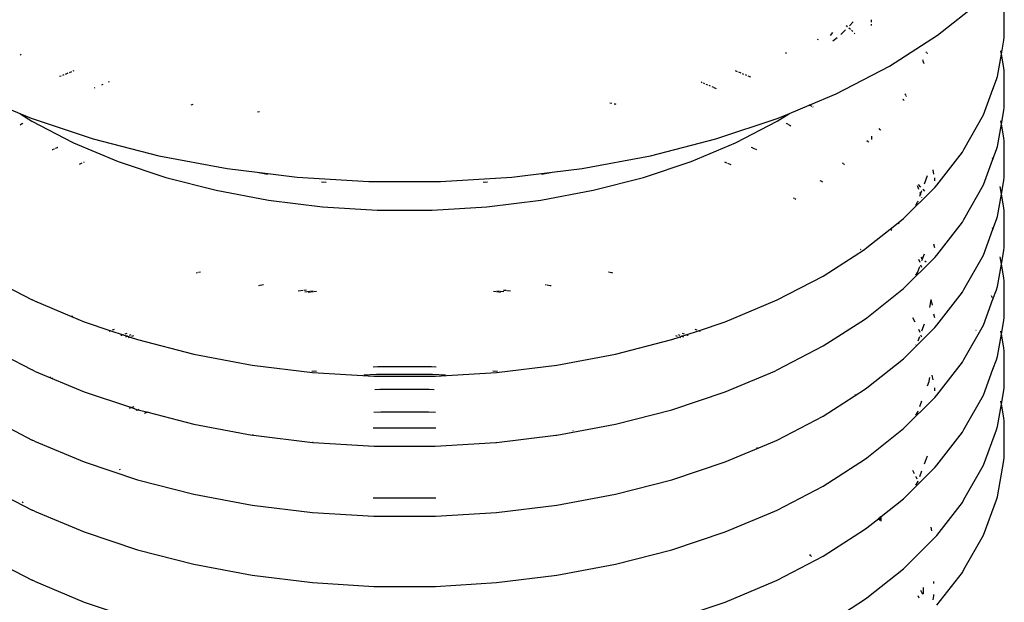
# Model space of a CAD drawing. Extents: x -19547 to -11561, y 2096 to 5601.
# Tile 139 of 168: x -13835 to -13812, y 3187 to 3201. Entities that reach past the tile are written whole.
import ezdxf

# ---------------------------------------------------------------- set-up
doc = ezdxf.new("R2010")
doc.units = 0
doc.header["$MEASUREMENT"] = 0
doc.layers.get('0').update_dxf_attribs({"linetype": 'CONTINUOUS'})
doc.layers.add('TANK-SLOPE', color=2, linetype='CONTINUOUS')

# ---------------------------------------------------------------- blocks, each defined once
blk = doc.blocks.new('8-10 TANKS')
for p, q in [((-75.563, 88.947), (-75.071, 89.338)), ((-74.785, 88.925), (-74.785, 89.348)), ((-76.339, 89.127), (-76.339, 89.1)), ((-76.692, 88.956), (-76.639, 89.009)), ((-76.615, 89.045), (-76.631, 89.057)), ((-76.578, 89.015), (-76.597, 89.03)), ((-76.59, 89.058), (-76.546, 89.102)), ((-76.552, 88.99), (-76.569, 89.007)), ((-76.338, 89.075), (-76.338, 89.062)), ((-76.952, 88.893), (-76.962, 88.898)), ((-76.811, 88.943), (-76.784, 88.978)), ((-76.783, 88.882), (-76.736, 88.92)), ((-76.527, 88.964), (-76.535, 88.973)), ((-76.123, 88.588), (-75.563, 88.947)), ((-74.789, 88.888), (-74.785, 88.925)), ((-74.818, 88.728), (-74.789, 88.888)), ((-86.253, 88.723), (-86.264, 88.716)), ((-77.326, 88.736), (-77.335, 88.742)), ((-75.696, 88.749), (-75.701, 88.754)), ((-75.681, 88.734), (-75.694, 88.747)), ((-75.676, 88.729), (-75.678, 88.731)), ((-74.865, 88.467), (-74.818, 88.728)), ((-74.818, 88.728), (-74.825, 88.765)), ((-74.789, 88.568), (-74.818, 88.728)), ((-76.745, 88.264), (-76.123, 88.588)), ((-75.733, 88.65), (-75.736, 88.659)), ((-75.722, 88.621), (-75.731, 88.646)), ((-75.719, 88.613), (-75.721, 88.617)), ((-74.785, 88.531), (-74.789, 88.568)), ((-85.787, 88.47), (-85.803, 88.464)), ((-85.754, 88.484), (-85.771, 88.477)), ((-85.707, 88.504), (-85.738, 88.491)), ((-85.664, 88.522), (-85.692, 88.51)), ((-85.639, 88.532), (-85.651, 88.527)), ((-77.896, 88.522), (-77.92, 88.532)), ((-77.853, 88.504), (-77.882, 88.516)), ((-77.821, 88.491), (-77.837, 88.497)), ((-77.789, 88.477), (-77.805, 88.484)), ((-77.74, 88.457), (-77.772, 88.47)), ((-74.918, 88.319), (-74.877, 88.43)), ((-74.877, 88.43), (-74.865, 88.467)), ((-74.785, 88.107), (-74.785, 88.531)), ((-85.391, 88.334), (-85.402, 88.33)), ((-85.298, 88.373), (-85.315, 88.366)), ((-85.225, 88.404), (-85.238, 88.398)), ((-78.308, 88.393), (-78.321, 88.398)), ((-78.277, 88.38), (-78.293, 88.387)), ((-78.244, 88.366), (-78.261, 88.373)), ((-78.21, 88.352), (-78.227, 88.359)), ((-78.174, 88.337), (-78.192, 88.344)), ((-78.141, 88.323), (-78.168, 88.334)), ((-75.029, 88.017), (-74.918, 88.319)), ((-74.918, 88.319), (-74.919, 88.322)), ((-74.916, 88.313), (-74.918, 88.319)), ((-77.059, 88.132), (-76.745, 88.264)), ((-75.972, 88.205), (-75.974, 88.207)), ((-75.96, 88.195), (-75.97, 88.203)), ((-75.935, 88.251), (-75.942, 88.262)), ((-75.929, 88.239), (-75.933, 88.248)), ((-75.924, 88.231), (-75.927, 88.236)), ((-86.5, 88.132), (-86.268, 88.035)), ((-84.248, 88.14), (-84.272, 88.133)), ((-79.362, 88.15), (-79.386, 88.154)), ((-79.321, 88.142), (-79.337, 88.145)), ((-79.311, 88.14), (-79.321, 88.142)), ((-77.291, 88.035), (-77.059, 88.132)), ((-77.024, 88.114), (-77.059, 88.132)), ((-77.014, 88.109), (-77.019, 88.112)), ((-75.957, 88.192), (-75.96, 88.195)), ((-75.951, 88.187), (-75.955, 88.191)), ((-74.789, 88.07), (-74.785, 88.107)), ((-86.268, 88.035), (-86.126, 87.944)), ((-86.268, 88.035), (-86.136, 87.98)), ((-86.136, 87.98), (-85.411, 87.738)), ((-83.472, 88.053), (-83.497, 88.048)), ((-78.148, 87.738), (-77.423, 87.98)), ((-77.433, 87.944), (-77.291, 88.035)), ((-77.423, 87.98), (-77.291, 88.035)), ((-75.255, 87.616), (-75.029, 88.017)), ((-74.818, 87.91), (-74.789, 88.07)), ((-86.243, 87.913), (-86.265, 87.899)), ((-86.232, 87.92), (-86.239, 87.915)), ((-86.126, 87.944), (-85.648, 87.695)), ((-77.911, 87.695), (-77.433, 87.944)), ((-77.321, 87.915), (-77.327, 87.92)), ((-77.308, 87.908), (-77.317, 87.913)), ((-77.299, 87.902), (-77.304, 87.905)), ((-77.275, 87.886), (-77.295, 87.899)), ((-76.231, 87.845), (-76.243, 87.861)), ((-74.865, 87.649), (-74.818, 87.91)), ((-74.818, 87.91), (-74.825, 87.948)), ((-74.789, 87.751), (-74.818, 87.91)), ((-76.333, 87.771), (-76.333, 87.744)), ((-76.225, 87.837), (-76.23, 87.843)), ((-74.785, 87.713), (-74.789, 87.751)), ((-85.832, 87.634), (-85.854, 87.625)), ((-85.823, 87.638), (-85.827, 87.636)), ((-85.641, 87.692), (-85.648, 87.695)), ((-85.641, 87.692), (-85.121, 87.474)), ((-85.411, 87.738), (-84.646, 87.542)), ((-78.913, 87.542), (-78.148, 87.738)), ((-78.438, 87.474), (-77.919, 87.692)), ((-77.919, 87.692), (-77.911, 87.695)), ((-77.722, 87.632), (-77.737, 87.638)), ((-77.694, 87.62), (-77.717, 87.63)), ((-76.371, 87.705), (-76.387, 87.717)), ((-76.363, 87.699), (-76.369, 87.703)), ((-76.333, 87.74), (-76.333, 87.729)), ((-74.877, 87.614), (-74.865, 87.649)), ((-74.785, 87.29), (-74.785, 87.713)), ((-85.884, 87.612), (-85.89, 87.61)), ((-85.865, 87.62), (-85.878, 87.615)), ((-84.646, 87.542), (-83.85, 87.392)), ((-79.709, 87.392), (-78.913, 87.542)), ((-77.67, 87.61), (-77.688, 87.617)), ((-75.571, 87.199), (-75.274, 87.584)), ((-75.274, 87.584), (-75.255, 87.616)), ((-74.918, 87.502), (-74.924, 87.517)), ((-74.918, 87.502), (-74.877, 87.614)), ((-85.543, 87.453), (-85.576, 87.44)), ((-85.516, 87.465), (-85.526, 87.461)), ((-85.121, 87.474), (-84.565, 87.289)), ((-78.994, 87.289), (-78.438, 87.474)), ((-78.022, 87.456), (-78.044, 87.465)), ((-77.971, 87.435), (-78.01, 87.451)), ((-76.665, 87.45), (-76.671, 87.455)), ((-76.654, 87.442), (-76.662, 87.448)), ((-76.648, 87.437), (-76.652, 87.44)), ((-75.029, 87.201), (-74.918, 87.502)), ((-74.916, 87.496), (-74.918, 87.502)), ((-84.565, 87.289), (-83.978, 87.138)), ((-83.85, 87.392), (-83.501, 87.349)), ((-83.501, 87.349), (-83.379, 87.327)), ((-83.501, 87.349), (-83.031, 87.292)), ((-83.031, 87.292), (-82.198, 87.241)), ((-81.361, 87.241), (-80.528, 87.292)), ((-80.528, 87.292), (-80.058, 87.349)), ((-80.18, 87.327), (-80.058, 87.349)), ((-80.058, 87.349), (-79.709, 87.392)), ((-79.581, 87.138), (-78.994, 87.289)), ((-75.717, 87.215), (-75.682, 87.31)), ((-75.605, 87.326), (-75.614, 87.377)), ((-75.596, 87.28), (-75.597, 87.284)), ((-74.789, 87.253), (-74.785, 87.29)), ((-82.747, 87.239), (-82.696, 87.233)), ((-82.198, 87.241), (-81.361, 87.241)), ((-80.863, 87.233), (-80.813, 87.239)), ((-76.923, 87.244), (-76.932, 87.249)), ((-76.911, 87.238), (-76.921, 87.243)), ((-76.904, 87.234), (-76.908, 87.237)), ((-75.96, 86.809), (-75.596, 87.172)), ((-75.796, 87.189), (-75.799, 87.192)), ((-75.795, 87.184), (-75.796, 87.189)), ((-75.794, 87.183), (-75.795, 87.184)), ((-75.782, 87.149), (-75.794, 87.183)), ((-75.757, 87.175), (-75.786, 87.205)), ((-75.596, 87.276), (-75.596, 87.28)), ((-75.595, 87.274), (-75.596, 87.276)), ((-75.596, 87.25), (-75.595, 87.274)), ((-75.596, 87.172), (-75.571, 87.199)), ((-75.255, 86.799), (-75.029, 87.201)), ((-74.818, 87.093), (-74.834, 87.182)), ((-74.818, 87.093), (-74.789, 87.253)), ((-83.978, 87.138), (-83.368, 87.024)), ((-80.192, 87.024), (-79.581, 87.138)), ((-75.771, 87.068), (-75.761, 87.093)), ((-75.761, 87.093), (-75.768, 87.113)), ((-75.761, 87.093), (-75.746, 87.135)), ((-75.757, 87.082), (-75.761, 87.093)), ((-75.747, 87.054), (-75.748, 87.058)), ((-75.71, 87.129), (-75.731, 87.15)), ((-74.865, 86.832), (-74.818, 87.093)), ((-74.789, 86.934), (-74.818, 87.093)), ((-83.368, 87.024), (-82.739, 86.947)), ((-82.739, 86.947), (-82.101, 86.908)), ((-81.459, 86.908), (-80.82, 86.947)), ((-80.82, 86.947), (-80.192, 87.024)), ((-77.232, 87.041), (-77.242, 87.048)), ((-77.216, 87.031), (-77.229, 87.04)), ((-75.815, 86.966), (-75.796, 86.998)), ((-75.796, 86.998), (-75.795, 87.002)), ((-75.795, 87.002), (-75.794, 87.004)), ((-75.794, 87.004), (-75.789, 87.017)), ((-82.101, 86.908), (-81.459, 86.908)), ((-74.877, 86.796), (-74.865, 86.832)), ((-74.785, 86.897), (-74.789, 86.934)), ((-74.785, 86.473), (-74.785, 86.897)), ((-76.115, 86.685), (-76.023, 86.759)), ((-76.026, 86.763), (-76.023, 86.759)), ((-76.023, 86.759), (-75.96, 86.809)), ((-76.023, 86.759), (-76.015, 86.749)), ((-75.571, 86.382), (-75.274, 86.767)), ((-75.274, 86.767), (-75.255, 86.799)), ((-74.918, 86.685), (-74.877, 86.796)), ((-76.387, 86.47), (-76.115, 86.685)), ((-76.115, 86.685), (-76.12, 86.688)), ((-76.095, 86.669), (-76.115, 86.685)), ((-75.029, 86.383), (-74.918, 86.685)), ((-74.919, 86.687), (-74.924, 86.699)), ((-74.916, 86.679), (-74.918, 86.685)), ((-75.597, 86.467), (-75.605, 86.509)), ((-76.897, 86.138), (-76.414, 86.448)), ((-76.455, 86.442), (-76.462, 86.449)), ((-76.414, 86.448), (-76.387, 86.47)), ((-75.738, 86.34), (-75.717, 86.397)), ((-75.596, 86.355), (-75.571, 86.382)), ((-75.255, 85.982), (-75.029, 86.383)), ((-74.818, 86.276), (-74.834, 86.364)), ((-74.818, 86.276), (-74.789, 86.436)), ((-74.789, 86.436), (-74.785, 86.473)), ((-75.96, 85.992), (-75.596, 86.355)), ((-75.794, 86.187), (-75.771, 86.251)), ((-75.768, 86.296), (-75.782, 86.332)), ((-75.747, 86.237), (-75.757, 86.265)), ((-75.738, 86.34), (-75.756, 86.358)), ((-75.746, 86.318), (-75.738, 86.34)), ((-75.731, 86.333), (-75.738, 86.34)), ((-75.698, 86.3), (-75.71, 86.312)), ((-74.865, 86.015), (-74.818, 86.276)), ((-74.789, 86.117), (-74.818, 86.276)), ((-86.662, 86.138), (-86.125, 85.859)), ((-84.194, 86.176), (-84.209, 86.172)), ((-84.16, 86.185), (-84.184, 86.178)), ((-79.366, 86.176), (-79.4, 86.185)), ((-79.35, 86.172), (-79.362, 86.175)), ((-77.435, 85.859), (-76.897, 86.138)), ((-75.816, 86.147), (-75.796, 86.181)), ((-75.796, 86.181), (-75.795, 86.185)), ((-75.795, 86.185), (-75.794, 86.187)), ((-83.472, 86.026), (-83.482, 86.024)), ((-83.427, 86.034), (-83.466, 86.027)), ((-80.125, 86.033), (-80.138, 86.036)), ((-80.082, 86.025), (-80.118, 86.032)), ((-80.072, 86.023), (-80.077, 86.024)), ((-74.785, 86.079), (-74.789, 86.117)), ((-74.785, 85.656), (-74.785, 86.079)), ((-82.963, 85.968), (-83.022, 85.96)), ((-82.923, 85.972), (-82.953, 85.969)), ((-82.886, 85.958), (-82.945, 85.951)), ((-82.847, 85.953), (-82.906, 85.946)), ((-82.846, 85.963), (-82.876, 85.959)), ((-82.807, 85.958), (-82.837, 85.954)), ((-80.712, 85.953), (-80.743, 85.957)), ((-80.673, 85.958), (-80.704, 85.962)), ((-80.661, 85.947), (-80.703, 85.952)), ((-80.621, 85.952), (-80.664, 85.957)), ((-80.596, 85.968), (-80.627, 85.971)), ((-80.545, 85.961), (-80.587, 85.966)), ((-76.387, 85.652), (-75.96, 85.992)), ((-75.571, 85.565), (-75.274, 85.949)), ((-75.274, 85.949), (-75.255, 85.982)), ((-74.924, 85.883), (-74.933, 85.908)), ((-74.918, 85.868), (-74.877, 85.979)), ((-74.877, 85.979), (-74.865, 86.015)), ((-86.098, 85.847), (-86.125, 85.859)), ((-86.098, 85.847), (-85.663, 85.666)), ((-78.042, 85.603), (-77.461, 85.847)), ((-77.461, 85.847), (-77.435, 85.859)), ((-75.655, 85.77), (-75.638, 85.861)), ((-75.624, 85.8), (-75.636, 85.863)), ((-75.029, 85.566), (-74.918, 85.868)), ((-74.916, 85.861), (-74.918, 85.868)), ((-75.597, 85.649), (-75.605, 85.692)), ((-85.654, 85.671), (-85.663, 85.666)), ((-85.663, 85.666), (-85.517, 85.603)), ((-85.517, 85.603), (-85.208, 85.5)), ((-78.351, 85.5), (-78.042, 85.603)), ((-76.897, 85.322), (-76.414, 85.632)), ((-76.414, 85.632), (-76.387, 85.652)), ((-75.823, 85.601), (-75.85, 85.649)), ((-75.746, 85.5), (-75.716, 85.581)), ((-75.596, 85.537), (-75.571, 85.565)), ((-75.255, 85.164), (-75.029, 85.566)), ((-74.818, 85.459), (-74.789, 85.619)), ((-74.789, 85.619), (-74.785, 85.656)), ((-85.208, 85.5), (-85.23, 85.491)), ((-85.204, 85.502), (-85.208, 85.5)), ((-85.208, 85.5), (-85.064, 85.452)), ((-85.169, 85.516), (-85.19, 85.508)), ((-85.081, 85.446), (-85.088, 85.444)), ((-85.064, 85.452), (-85.081, 85.446)), ((-85.059, 85.454), (-85.064, 85.452)), ((-85.064, 85.452), (-85.012, 85.435)), ((-85.02, 85.467), (-85.044, 85.459)), ((-84.973, 85.451), (-84.994, 85.443)), ((-78.565, 85.443), (-78.586, 85.451)), ((-78.547, 85.435), (-78.496, 85.452)), ((-78.516, 85.459), (-78.539, 85.467)), ((-78.496, 85.452), (-78.5, 85.454)), ((-78.496, 85.452), (-78.351, 85.5)), ((-78.478, 85.446), (-78.496, 85.452)), ((-78.472, 85.444), (-78.478, 85.446)), ((-78.369, 85.508), (-78.39, 85.516)), ((-78.351, 85.5), (-78.355, 85.502)), ((-78.329, 85.491), (-78.351, 85.5)), ((-75.96, 85.174), (-75.596, 85.537)), ((-75.768, 85.478), (-75.782, 85.515)), ((-75.748, 85.423), (-75.757, 85.447)), ((-75.114, 85.503), (-75.115, 85.504)), ((-74.865, 85.198), (-74.818, 85.459)), ((-74.818, 85.459), (-74.825, 85.496)), ((-74.789, 85.299), (-74.818, 85.459)), ((-85.012, 85.435), (-85.034, 85.426)), ((-85.008, 85.437), (-85.012, 85.435)), ((-85.012, 85.435), (-84.982, 85.425)), ((-84.982, 85.425), (-85.004, 85.416)), ((-84.978, 85.427), (-84.982, 85.425)), ((-84.982, 85.425), (-84.895, 85.396)), ((-84.943, 85.441), (-84.964, 85.432)), ((-84.895, 85.396), (-84.239, 85.227)), ((-79.321, 85.227), (-78.664, 85.396)), ((-78.664, 85.396), (-78.577, 85.425)), ((-78.595, 85.432), (-78.616, 85.441)), ((-78.577, 85.425), (-78.581, 85.427)), ((-78.577, 85.425), (-78.547, 85.435)), ((-78.556, 85.416), (-78.577, 85.425)), ((-78.547, 85.435), (-78.551, 85.437)), ((-78.525, 85.426), (-78.547, 85.435)), ((-75.816, 85.33), (-75.813, 85.335)), ((-75.79, 85.382), (-75.771, 85.433)), ((-86.455, 85.214), (-86.125, 85.043)), ((-84.239, 85.227), (-83.556, 85.099)), ((-80.004, 85.099), (-79.321, 85.227)), ((-77.435, 85.043), (-76.897, 85.322)), ((-74.785, 85.262), (-74.789, 85.299)), ((-74.785, 84.839), (-74.785, 85.262)), ((-76.387, 84.835), (-75.96, 85.174)), ((-75.571, 84.748), (-75.274, 85.133)), ((-75.274, 85.133), (-75.255, 85.164)), ((-74.918, 85.051), (-74.877, 85.162)), ((-74.877, 85.162), (-74.865, 85.198)), ((-86.098, 85.03), (-86.125, 85.043)), ((-86.098, 85.03), (-85.517, 84.787)), ((-83.556, 85.099), (-82.853, 85.013)), ((-82.809, 85.03), (-82.861, 85.024)), ((-82.853, 85.013), (-82.139, 84.97)), ((-82.107, 84.99), (-82.255, 84.981)), ((-82.093, 85.08), (-82.146, 85.076)), ((-81.453, 84.99), (-82.107, 84.99)), ((-81.467, 85.08), (-82.093, 85.08)), ((-81.413, 85.076), (-81.467, 85.08)), ((-81.304, 84.981), (-81.453, 84.99)), ((-81.421, 84.97), (-80.706, 85.013)), ((-80.698, 85.024), (-80.751, 85.03)), ((-80.706, 85.013), (-80.004, 85.099)), ((-78.042, 84.787), (-77.461, 85.03)), ((-77.461, 85.03), (-77.435, 85.043)), ((-75.029, 84.749), (-74.918, 85.051)), ((-74.918, 85.051), (-74.919, 85.053)), ((-74.916, 85.045), (-74.918, 85.051)), ((-85.912, 84.961), (-85.915, 84.959)), ((-85.886, 84.95), (-85.891, 84.947)), ((-82.139, 84.97), (-81.421, 84.97)), ((-75.682, 84.858), (-75.663, 84.907)), ((-75.663, 84.907), (-75.662, 84.911)), ((-75.662, 84.913), (-75.655, 84.953)), ((-75.662, 84.911), (-75.662, 84.913)), ((-75.614, 84.926), (-75.625, 84.983)), ((-85.517, 84.787), (-84.966, 84.603)), ((-82.068, 84.814), (-82.126, 84.81)), ((-81.492, 84.814), (-82.068, 84.814)), ((-81.433, 84.81), (-81.492, 84.814)), ((-78.664, 84.579), (-78.042, 84.787)), ((-76.897, 84.504), (-76.414, 84.815)), ((-76.414, 84.815), (-76.387, 84.835)), ((-75.596, 84.829), (-75.597, 84.833)), ((-75.596, 84.825), (-75.596, 84.829)), ((-75.595, 84.823), (-75.596, 84.825)), ((-75.596, 84.799), (-75.595, 84.823)), ((-74.818, 84.642), (-74.789, 84.801)), ((-74.789, 84.801), (-74.785, 84.839)), ((-76.526, 84.752), (-76.528, 84.754)), ((-75.96, 84.358), (-75.596, 84.721)), ((-75.771, 84.617), (-75.746, 84.684)), ((-75.596, 84.721), (-75.571, 84.748)), ((-75.255, 84.348), (-75.029, 84.749)), ((-74.865, 84.381), (-74.818, 84.642)), ((-74.818, 84.642), (-74.825, 84.679)), ((-74.789, 84.483), (-74.818, 84.642)), ((-84.966, 84.603), (-84.992, 84.594)), ((-84.966, 84.603), (-84.895, 84.579)), ((-84.936, 84.613), (-84.962, 84.605)), ((-84.887, 84.577), (-84.914, 84.568)), ((-84.895, 84.579), (-84.887, 84.577)), ((-84.879, 84.58), (-84.887, 84.577)), ((-84.887, 84.577), (-84.776, 84.549)), ((-84.776, 84.549), (-84.816, 84.536)), ((-84.769, 84.551), (-84.776, 84.549)), ((-84.776, 84.549), (-84.239, 84.411)), ((-82.058, 84.55), (-82.14, 84.545)), ((-81.502, 84.55), (-82.058, 84.55)), ((-81.419, 84.545), (-81.502, 84.55)), ((-79.321, 84.411), (-78.664, 84.579)), ((-75.815, 84.514), (-75.796, 84.547)), ((-75.796, 84.547), (-75.795, 84.551)), ((-75.795, 84.551), (-75.794, 84.553)), ((-75.794, 84.553), (-75.789, 84.566)), ((-86.662, 84.504), (-86.125, 84.225)), ((-84.239, 84.411), (-83.556, 84.283)), ((-80.004, 84.283), (-79.321, 84.411)), ((-77.435, 84.225), (-76.897, 84.504)), ((-74.785, 84.445), (-74.789, 84.483)), ((-74.785, 84.022), (-74.785, 84.445)), ((-82.145, 84.369), (-82.105, 84.367)), ((-82.105, 84.367), (-81.454, 84.367)), ((-81.454, 84.367), (-81.414, 84.369)), ((-79.813, 84.334), (-79.816, 84.335)), ((-76.387, 84.018), (-75.96, 84.358)), ((-75.571, 83.931), (-75.274, 84.315)), ((-75.274, 84.315), (-75.255, 84.348)), ((-75.029, 83.932), (-74.877, 84.345)), ((-74.877, 84.345), (-74.865, 84.381)), ((-86.098, 84.213), (-86.125, 84.225)), ((-86.098, 84.213), (-85.517, 83.969)), ((-83.543, 84.281), (-83.556, 84.283)), ((-83.543, 84.281), (-82.853, 84.196)), ((-82.845, 84.195), (-82.853, 84.196)), ((-82.845, 84.195), (-82.136, 84.152)), ((-81.423, 84.152), (-80.714, 84.195)), ((-80.714, 84.195), (-80.706, 84.196)), ((-80.706, 84.196), (-80.017, 84.281)), ((-80.017, 84.281), (-80.004, 84.283)), ((-78.042, 83.969), (-77.461, 84.213)), ((-77.461, 84.213), (-77.435, 84.225)), ((-82.136, 84.152), (-81.423, 84.152)), ((-77.665, 84.131), (-77.67, 84.134)), ((-85.517, 83.969), (-84.895, 83.762)), ((-78.664, 83.762), (-78.042, 83.969)), ((-76.577, 83.893), (-76.414, 83.997)), ((-76.414, 83.997), (-76.387, 84.018)), ((-75.717, 83.946), (-75.682, 84.041)), ((-74.865, 83.564), (-74.789, 83.985)), ((-74.789, 83.985), (-74.785, 84.022)), ((-85.098, 83.881), (-85.11, 83.876)), ((-76.897, 83.687), (-76.602, 83.877)), ((-76.602, 83.877), (-76.603, 83.879)), ((-76.602, 83.877), (-76.577, 83.893)), ((-76.601, 83.875), (-76.602, 83.877)), ((-76.577, 83.893), (-76.578, 83.895)), ((-75.96, 83.54), (-75.596, 83.903)), ((-75.831, 83.831), (-75.853, 83.869)), ((-75.771, 83.8), (-75.746, 83.867)), ((-75.596, 83.903), (-75.571, 83.931)), ((-75.255, 83.53), (-75.029, 83.932)), ((-84.895, 83.762), (-84.239, 83.593)), ((-79.321, 83.593), (-78.664, 83.762)), ((-75.815, 83.697), (-75.796, 83.729)), ((-75.813, 83.795), (-75.814, 83.798)), ((-75.803, 83.768), (-75.813, 83.795)), ((-75.796, 83.729), (-75.795, 83.733)), ((-75.795, 83.733), (-75.794, 83.735)), ((-75.792, 83.74), (-75.794, 83.744)), ((-75.794, 83.735), (-75.792, 83.74)), ((-75.792, 83.74), (-75.789, 83.748)), ((-75.789, 83.731), (-75.792, 83.74)), ((-86.662, 83.687), (-86.125, 83.408)), ((-77.435, 83.408), (-76.897, 83.687)), ((-86.231, 83.502), (-86.24, 83.494)), ((-84.239, 83.593), (-83.556, 83.465)), ((-82.145, 83.552), (-82.105, 83.55)), ((-82.105, 83.55), (-81.454, 83.55)), ((-81.454, 83.55), (-81.414, 83.552)), ((-80.004, 83.465), (-79.321, 83.593)), ((-76.222, 83.332), (-75.96, 83.54)), ((-75.571, 83.113), (-75.274, 83.498)), ((-75.274, 83.498), (-75.255, 83.53)), ((-75.029, 83.115), (-74.877, 83.528)), ((-74.877, 83.528), (-74.865, 83.564)), ((-86.098, 83.396), (-86.125, 83.408)), ((-86.098, 83.396), (-85.517, 83.152)), ((-83.556, 83.465), (-82.853, 83.379)), ((-82.853, 83.379), (-82.139, 83.336)), ((-81.421, 83.336), (-80.706, 83.379)), ((-80.706, 83.379), (-80.004, 83.465)), ((-78.042, 83.152), (-77.461, 83.396)), ((-77.461, 83.396), (-77.435, 83.408)), ((-82.139, 83.336), (-81.421, 83.336)), ((-76.387, 83.201), (-76.249, 83.31)), ((-76.249, 83.31), (-76.25, 83.316)), ((-76.249, 83.31), (-76.228, 83.327)), ((-76.246, 83.293), (-76.249, 83.31)), ((-76.236, 83.286), (-76.228, 83.327)), ((-76.228, 83.327), (-76.227, 83.334)), ((-76.228, 83.327), (-76.222, 83.332)), ((-76.222, 83.332), (-76.222, 83.338)), ((-76.222, 83.277), (-76.222, 83.332)), ((-85.517, 83.152), (-84.895, 82.945)), ((-78.664, 82.945), (-78.042, 83.152)), ((-76.897, 82.87), (-76.414, 83.181)), ((-76.414, 83.181), (-76.387, 83.201)), ((-75.629, 83.166), (-75.637, 83.209)), ((-75.96, 82.723), (-75.596, 83.086)), ((-75.596, 83.086), (-75.571, 83.113)), ((-75.255, 82.713), (-75.029, 83.115)), ((-84.895, 82.945), (-84.239, 82.776)), ((-79.321, 82.776), (-78.664, 82.945)), ((-86.662, 82.87), (-86.125, 82.591)), ((-77.435, 82.591), (-76.897, 82.87)), ((-77.044, 82.879), (-77.055, 82.889)), ((-77.034, 82.866), (-77.044, 82.879)), ((-84.239, 82.776), (-83.556, 82.648)), ((-80.004, 82.648), (-79.321, 82.776)), ((-76.387, 82.383), (-75.96, 82.723)), ((-75.274, 82.681), (-75.255, 82.713)), ((-86.098, 82.579), (-86.125, 82.591)), ((-86.098, 82.579), (-85.517, 82.335)), ((-83.556, 82.648), (-82.853, 82.561)), ((-80.706, 82.561), (-80.004, 82.648)), ((-78.042, 82.335), (-77.461, 82.579)), ((-77.461, 82.579), (-77.435, 82.591)), ((-75.606, 82.55), (-75.606, 82.574)), ((-75.571, 82.297), (-75.274, 82.681)), ((-82.853, 82.561), (-82.139, 82.518)), ((-82.139, 82.518), (-81.421, 82.518)), ((-81.421, 82.518), (-80.706, 82.561)), ((-75.742, 82.438), (-75.76, 82.47)), ((-75.726, 82.431), (-75.726, 82.504)), ((-76.897, 82.053), (-76.414, 82.363)), ((-76.414, 82.363), (-76.387, 82.383)), ((-75.776, 82.381), (-75.79, 82.407)), ((-75.736, 82.421), (-75.742, 82.438)), ((-75.616, 82.362), (-75.608, 82.409)), ((-75.608, 82.409), (-75.606, 82.422)), ((-85.517, 82.335), (-84.895, 82.128)), ((-78.664, 82.128), (-78.042, 82.335))]:
    blk.add_line(p, q)

msp = doc.modelspace()

# ---------------------------------------------------------------- block references
at = {"layer": 'TANK-SLOPE', "xscale": 2, "yscale": 2, "zscale": 2}
msp.add_blockref('8-10 TANKS', (-13662.551, 3022.285), dxfattribs=at)

doc.saveas('drawing.dxf')
